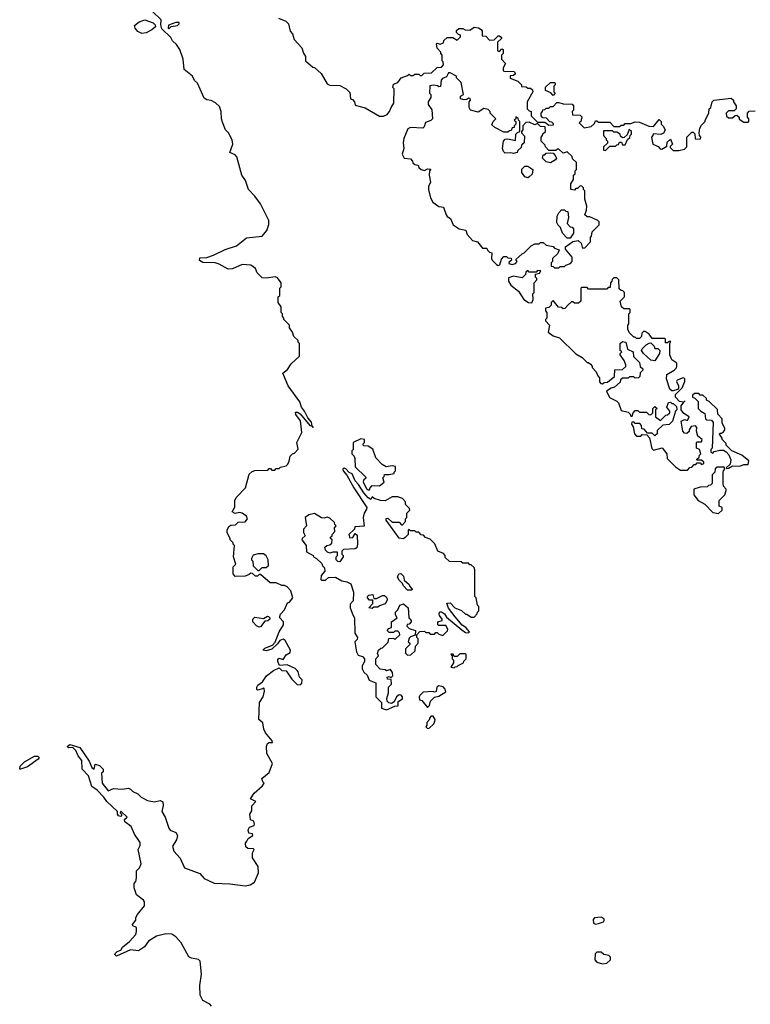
# Model space of a CAD drawing. Extents: x 2551545 to 2886624, y 315747 to 489036.
# Tile 84 of 119: x 2674660 to 2679830, y 395291 to 402255. Entities that reach past the tile are written whole.
import ezdxf

# ---------------------------------------------------------------- set-up
doc = ezdxf.new("R2010")
doc.units = 0

msp = doc.modelspace()

# ---------------------------------------------------------------- linework, layer by layer
at = {"layer": '0CON10XD'}
for points in [[(2675437.5, 395735), (2675482.5, 395785), (2675487.5, 395805), (2675487.5, 395835), (2675460, 395845), (2675457.5, 395855), (2675482.5, 395885), (2675482.5, 395905), (2675492.5, 395925), (2675543, 395987), (2675542.5, 396015), (2675535, 396027.5), (2675487.5, 396065), (2675470, 396115), (2675470, 396145), (2675481.7, 396158.3), (2675486.7, 396185), (2675487.5, 396235), (2675507.5, 396255), (2675520, 396285), (2675497.5, 396385), (2675512.5, 396415), (2675513.3, 396435), (2675473.3, 396493.3), (2675449.2, 396549.2), (2675405, 396582.5), (2675402.5, 396597.5), (2675420, 396615), (2675375, 396657.5), (2675370, 396645), (2675380, 396635), (2675380, 396625), (2675375, 396620), (2675360, 396625), (2675353.3, 396635), (2675352.5, 396655), (2675276.2, 396725), (2675256, 396756), (2675208.8, 396805), (2675171.7, 396831.7), (2675147, 396907), (2675102.5, 396955), (2675099.4, 397015), (2675075, 397048), (2675057, 397087), (2675037, 397107), (2675005.8, 397105.8), (2674996, 397115), (2675015, 397128.1), (2675086.6, 397106.6), (2675151.2, 397011.2), (2675170, 396965), (2675187, 396953), (2675195, 396990), (2675225, 396980), (2675250, 396955), (2675250, 396935), (2675240, 396925), (2675243.3, 396855), (2675285, 396800), (2675325, 396816.7), (2675385, 396812.5), (2675429.3, 396819.3), (2675445, 396812.5), (2675460, 396795), (2675495, 396780), (2675520, 396755), (2675565, 396732.5), (2675615, 396722.5), (2675655, 396732.5), (2675673, 396723), (2675676.4, 396696.4), (2675666.7, 396655), (2675688.8, 396615), (2675716.4, 396536.4), (2675725, 396522.5), (2675765, 396506.7), (2675776.7, 396485), (2675770, 396455), (2675740.7, 396409.3), (2675750, 396375), (2675796.2, 396325), (2675827, 396257), (2675935, 396215.8), (2675965, 396181.2), (2676035, 396147.5), (2676145.9, 396144.1), (2676255, 396128.1), (2676290, 396135), (2676321.2, 396155), (2676349.3, 396220.7), (2676346.4, 396266.4), (2676307, 396327), (2676307, 396363), (2676320, 396385), (2676315, 396390), (2676275, 396392.5), (2676260, 396405), (2676258.3, 396431.7), (2676267.5, 396445), (2676277, 396463), (2676310, 396485), (2676307, 396497), (2676280.7, 396500.7), (2676277.5, 396525), (2676287, 396543), (2676320, 396555), (2676322.5, 396565), (2676316.4, 396586.4), (2676292.5, 396595), (2676287.5, 396635), (2676301.7, 396658.3), (2676302.5, 396695), (2676330, 396725), (2676292.5, 396745), (2676320, 396785), (2676377.5, 396835), (2676390, 396855), (2676380, 396865), (2676373, 396887), (2676425, 396930), (2676450, 396995), (2676410, 397065), (2676407.5, 397115), (2676413.6, 397136.4), (2676425, 397142.5), (2676448.3, 397141.7), (2676447.5, 397155), (2676400.3, 397210.3), (2676387.7, 397237.7), (2676380.7, 397280.7), (2676353.3, 397305), (2676357.5, 397425), (2676382.5, 397465), (2676392.5, 397505), (2676390, 397525), (2676385, 397530), (2676377.5, 397522.5), (2676343.9, 397513.9), (2676338.3, 397518.3), (2676337.5, 397535), (2676345, 397547.5), (2676379.3, 397570.7), (2676407.5, 397615), (2676455, 397651.2), (2676495, 397670), (2676515, 397652.5), (2676545, 397650), (2676585, 397590), (2676625, 397550), (2676648.3, 397551.7), (2676657, 397563), (2676660, 397585), (2676640, 397605), (2676631.7, 397641.7), (2676623, 397653), (2676610, 397665), (2676551.7, 397691.7), (2676498.3, 397688.3), (2676486.7, 397715), (2676487.5, 397732.5), (2676495, 397740), (2676525, 397730), (2676545, 397762.5), (2676575, 397780), (2676576.7, 397795), (2676537.5, 397865), (2676525, 397872.5), (2676500, 397865), (2676485, 397840), (2676445, 397802.5), (2676405, 397790), (2676380, 397795), (2676395, 397810), (2676448.3, 397831.7), (2676468.3, 397851.7), (2676496.7, 397925), (2676527.5, 397975), (2676527, 397997), (2676500, 398025), (2676500, 398035), (2676505, 398050), (2676535, 398080), (2676555, 398130), (2676570, 398135), (2676592.5, 398165), (2676577.5, 398215), (2676553, 398243), (2676535, 398252.5), (2676515, 398252.5), (2676475, 398272.5), (2676433, 398273), (2676365, 398330), (2676355, 398330), (2676341.7, 398318.3), (2676328.3, 398318.3), (2676308.3, 398338.3), (2676295, 398340), (2676285, 398330), (2676255, 398320), (2676185, 398317.5), (2676170, 398335), (2676170, 398385), (2676190, 398405), (2676173.3, 398455), (2676180, 398535), (2676170, 398545), (2676170, 398555), (2676150, 398575), (2676150, 398585), (2676127.5, 398625), (2676127.5, 398645), (2676140.7, 398669.3), (2676155, 398680), (2676187, 398683), (2676205, 398700), (2676255, 398702.5), (2676272.5, 398725), (2676265, 398742.5), (2676233.9, 398763.9), (2676215, 398770), (2676185, 398763.3), (2676162.5, 398775), (2676181.7, 398808.3), (2676182.5, 398855), (2676192.5, 398875), (2676257.5, 398945), (2676285, 399040), (2676305, 399060), (2676325, 399067.5), (2676415, 399070), (2676425, 399080), (2676435, 399080), (2676445, 399070), (2676465, 399070), (2676475, 399080), (2676495, 399080), (2676505, 399090), (2676545, 399100), (2676558.3, 399111.7), (2676567.5, 399132.5), (2676573, 399167), (2676590, 399185), (2676605, 399190), (2676631.7, 399218.3), (2676620, 399265), (2676657.5, 399335), (2676647, 399417), (2676613, 399463), (2676611.7, 399478.3), (2676625, 399480), (2676645, 399467.5), (2676714.1, 399384.1), (2676730, 399380), (2676735, 399370), (2676737.5, 399375), (2676730, 399380), (2676725, 399407.5), (2676698.8, 399438.8), (2676676.2, 399485), (2676654.1, 399514.1), (2676641.2, 399551.2), (2676559.2, 399665), (2676522.5, 399755), (2676555, 399780), (2676580, 399820), (2676640, 399875), (2676640, 399965), (2676630, 399975), (2676630, 399985), (2676600, 400015), (2676590, 400045), (2676570, 400075), (2676570, 400095), (2676530, 400135), (2676530, 400145), (2676520, 400155), (2676520, 400175), (2676510, 400185), (2676510, 400225), (2676490, 400255), (2676490, 400295), (2676500, 400305), (2676500, 400355), (2676510, 400365), (2676510, 400395), (2676485, 400430), (2676467, 400437), (2676405, 400427.5), (2676375, 400430), (2676340, 400465), (2676327.5, 400495), (2676295, 400520), (2676235, 400522.5), (2676167, 400493), (2676135, 400490), (2676072.5, 400525), (2676044.2, 400534.2), (2675955, 400536.9), (2675933, 400553), (2675935, 400570), (2675985, 400572.9), (2676030.9, 400589.1), (2676115, 400630), (2676193.6, 400656.4), (2676265, 400713.3), (2676377, 400723), (2676410, 400765), (2676423, 400807), (2676423.3, 400835), (2676363.6, 400953.6), (2676325, 401007.5), (2676280, 401055), (2676257, 401117), (2676232.5, 401155), (2676196.1, 401286.1), (2676185, 401300), (2676147.5, 401315), (2676167.5, 401375), (2676162.5, 401405), (2676137.5, 401455), (2676116.4, 401476.4), (2676095, 401530), (2676087.5, 401555), (2676086.4, 401606.4), (2676075, 401640), (2676045, 401667.5), (2676015, 401682.5), (2675985, 401687.5), (2675965, 401700), (2675917.5, 401805), (2675897.5, 401825), (2675882.5, 401855), (2675823.8, 401903.8), (2675816.4, 401976.4), (2675792.5, 402045), (2675769.3, 402079.3), (2675742.5, 402105), (2675729.3, 402129.3), (2675665, 402190), (2675658.3, 402218.3), (2675660, 402255), (2675597.5, 402315)], [(2676492.5, 402265), (2676542.5, 402245), (2676562.5, 402225), (2676573, 402173), (2676590, 402155), (2676602.5, 402115), (2676657.5, 402055), (2676668.3, 402018.3), (2676682.5, 401995), (2676682.5, 401965), (2676735, 401920), (2676745, 401917.5), (2676792.5, 401875), (2676835, 401802.5), (2676855, 401792.5), (2676925, 401790), (2676970, 401765), (2676995, 401740), (2677000, 401695), (2677015, 401690), (2677030, 401675), (2677035, 401650), (2677105, 401632.5), (2677205, 401572.5), (2677235, 401572.5), (2677260, 401585), (2677277.5, 401605), (2677287.5, 401635), (2677306.7, 401665), (2677310, 401765), (2677300, 401775), (2677305, 401800), (2677335, 401810), (2677360, 401845), (2677405, 401860), (2677415, 401870), (2677425, 401860), (2677445, 401860), (2677455, 401870), (2677485, 401870), (2677495, 401860), (2677505, 401860), (2677523, 401877), (2677575, 401880), (2677613, 401917), (2677645, 401920), (2677660, 401935), (2677657, 401957), (2677650, 401965), (2677650, 402005), (2677640, 402015), (2677640, 402025), (2677613, 402053), (2677610, 402085), (2677615, 402090), (2677635, 402082.5), (2677658.3, 402091.7), (2677661.7, 402108.3), (2677685, 402130), (2677725, 402130), (2677755, 402110), (2677780, 402135), (2677780, 402145), (2677765, 402150), (2677750, 402165), (2677751.7, 402178.3), (2677768.3, 402191.7), (2677795, 402192.5), (2677813, 402183), (2677845, 402180), (2677875, 402202.5), (2677906.4, 402196.4), (2677926.4, 402186.4), (2677932.5, 402175), (2677931.7, 402141.7), (2677958.3, 402138.3), (2677985, 402110), (2678017.5, 402112.5), (2678045, 402140), (2678055, 402140), (2678068.3, 402128.3), (2678068.3, 402121.7), (2678040, 402095), (2678040, 402035), (2678055, 402030), (2678071.7, 402048.3), (2678080, 402045), (2678080, 402015), (2678070, 402005), (2678070, 401975), (2678097.5, 401945), (2678080, 401915), (2678080, 401895), (2678085, 401890), (2678158.3, 401888.3), (2678168.3, 401871.7), (2678155, 401860), (2678131.7, 401858.3), (2678131.7, 401841.7), (2678185, 401820), (2678210, 401795), (2678211.7, 401781.7), (2678245, 401780), (2678255, 401770), (2678275, 401770), (2678288.3, 401758.3), (2678290, 401745), (2678250, 401675), (2678250, 401625), (2678265, 401610), (2678280, 401605), (2678280, 401575), (2678285, 401570)], [(2675525, 402157.5), (2675495, 402172.5), (2675477.5, 402195), (2675472.5, 402215), (2675505, 402240), (2675545, 402253.3), (2675603.6, 402233.6), (2675618.3, 402218.3), (2675620, 402205), (2675595, 402182.5), (2675555, 402162.5), (2675525, 402157.5)], [(2675715, 402190), (2675732.5, 402207.5), (2675776, 402215), (2675787.5, 402225), (2675788.8, 402235), (2675764.4, 402235.6), (2675713.3, 402216.7), (2675710, 402195), (2675715, 402190)], [(2678475, 400500), (2678485, 400510), (2678515, 400510), (2678525, 400520), (2678558.3, 400531.7), (2678570, 400545), (2678570, 400575), (2678521.7, 400631.7), (2678521.7, 400648.3), (2678573, 400687), (2678613, 400693), (2678632.5, 400675), (2678640, 400645), (2678645, 400640), (2678658.3, 400641.7), (2678700, 400685), (2678700, 400715), (2678707, 400723), (2678710, 400755), (2678760, 400805), (2678760, 400825), (2678750, 400835), (2678695, 400860), (2678675, 400860), (2678660, 400875), (2678671.7, 400908.3), (2678672.5, 400935), (2678660, 400985), (2678660, 401045), (2678650, 401055), (2678650, 401065), (2678638.3, 401078.3), (2678625, 401080), (2678608.3, 401061.7), (2678595, 401060), (2678585, 401050), (2678560, 401055), (2678560, 401095), (2678580, 401125), (2678580, 401155), (2678590, 401165), (2678590, 401185), (2678600, 401195), (2678600, 401245), (2678571.7, 401271.7), (2678568.3, 401288.3), (2678535, 401320), (2678505, 401310), (2678475, 401340), (2678465, 401340), (2678455, 401330), (2678405, 401330), (2678380, 401355), (2678378.3, 401368.3), (2678350, 401395), (2678350, 401425), (2678360, 401435), (2678361.7, 401448.3), (2678380, 401465), (2678378.3, 401498.3), (2678345, 401500), (2678325, 401520), (2678305, 401512.5), (2678265, 401530), (2678241.7, 401528.3), (2678220, 401505), (2678220, 401475), (2678210, 401465), (2678210, 401455), (2678231.7, 401431.7), (2678230, 401385), (2678211.7, 401368.3), (2678208.3, 401351.7), (2678185, 401330), (2678180, 401315), (2678155, 401307.5), (2678135, 401312.5), (2678095, 401310), (2678083, 401323), (2678077.5, 401345), (2678082.5, 401395), (2678095, 401410), (2678115, 401412.5), (2678168.3, 401401.7), (2678170, 401445), (2678181.7, 401458.3), (2678200, 401465), (2678200, 401535), (2678190, 401545), (2678188.3, 401558.3), (2678171.7, 401568.3), (2678170, 401555), (2678160, 401545), (2678170, 401535), (2678170, 401515), (2678160, 401505), (2678158.3, 401491.7), (2678145, 401490), (2678138.3, 401471.7), (2678125, 401470), (2678115, 401460), (2678085, 401460), (2678023, 401493), (2678001.7, 401511.7), (2678010, 401535), (2678030, 401555), (2677990, 401595), (2677990, 401605), (2677975, 401620), (2677945, 401627.5), (2677905, 401600), (2677850, 401615), (2677840, 401635), (2677840, 401675), (2677850, 401685), (2677848.3, 401698.3), (2677835, 401700), (2677825, 401690), (2677805, 401687.5), (2677780, 401695), (2677780, 401715), (2677800, 401725), (2677785, 401810), (2677750, 401845), (2677750, 401855), (2677705, 401880), (2677695, 401880), (2677679.3, 401850.7), (2677651.7, 401838.3), (2677643, 401827), (2677638.3, 401781.7), (2677625, 401780), (2677617.5, 401787.5), (2677585, 401792.5), (2677563, 401787), (2677560, 401735), (2677570, 401725), (2677570, 401705), (2677550, 401675), (2677550, 401655), (2677577, 401617), (2677580, 401555), (2677568.3, 401541.7), (2677531.7, 401528.3), (2677521.7, 401498.3), (2677511.7, 401488.3), (2677425, 401492.5), (2677407, 401483), (2677377.5, 401415), (2677373.3, 401385), (2677377.5, 401345), (2677367.5, 401305), (2677380, 401275), (2677425, 401270), (2677440, 401255), (2677441.7, 401241.7), (2677455, 401230), (2677480, 401225), (2677485, 401210), (2677500, 401195), (2677525, 401187.5), (2677545, 401200), (2677568.3, 401198.3), (2677560, 401185), (2677557.5, 401155), (2677567.5, 401105), (2677553.6, 401076.4), (2677553.3, 401055), (2677567.5, 400995), (2677582.5, 400965), (2677625, 400933.3), (2677658.3, 400928.3), (2677677.5, 400875), (2677684, 400864), (2677708.3, 400848.3), (2677727.5, 400805), (2677770, 400775), (2677816.7, 400766.7), (2677827.5, 400735), (2677865, 400692.5), (2677900, 400685), (2677935, 400640), (2677965, 400640), (2677970, 400625), (2677985, 400610), (2678000, 400605), (2677997.5, 400565), (2678002.5, 400555), (2678035, 400522.5), (2678045, 400517.5), (2678058.3, 400521.7), (2678068.3, 400561.7), (2678085, 400580), (2678105, 400580), (2678115, 400570), (2678138.3, 400568.3), (2678140, 400555), (2678121.7, 400538.3), (2678121.7, 400531.7), (2678145, 400522.5), (2678168.3, 400531.7), (2678180, 400545), (2678171.7, 400558.3), (2678215, 400600), (2678230, 400605), (2678280, 400655), (2678305, 400670), (2678335, 400670), (2678345, 400680), (2678365, 400680), (2678385, 400660), (2678435, 400650), (2678445, 400640), (2678478.3, 400628.3), (2678468.3, 400601.7), (2678430, 400565), (2678430, 400545), (2678420, 400535), (2678421.7, 400511.7), (2678435, 400510), (2678445, 400500), (2678475, 400500)], [(2678435, 401720), (2678418.3, 401738.3), (2678380, 401755), (2678381.7, 401778.3), (2678415, 401810), (2678445, 401810), (2678450, 401805), (2678450, 401795), (2678440, 401785), (2678440, 401745), (2678450, 401735), (2678435, 401720)], [(2678285, 401570), (2678325, 401530), (2678375, 401530), (2678405, 401510), (2678438.3, 401511.7), (2678438.3, 401518.3), (2678425, 401530), (2678411.7, 401531.7), (2678388.3, 401558.3), (2678361.7, 401561.7), (2678350, 401575), (2678350, 401595), (2678360, 401605), (2678361.7, 401618.3), (2678375, 401620), (2678385, 401630), (2678405, 401630), (2678415, 401640), (2678435, 401640), (2678461.7, 401668.3), (2678475, 401670), (2678505, 401660), (2678568.3, 401658.3), (2678580, 401645), (2678580, 401615), (2678570, 401605), (2678571.7, 401581.7), (2678625, 401580), (2678638.3, 401568.3), (2678630, 401535), (2678620, 401525), (2678655, 401490), (2678705, 401500), (2678728.3, 401521.7), (2678735, 401540), (2678745, 401540), (2678755, 401530), (2678835, 401530), (2678865, 401500), (2678905, 401500), (2678915, 401510), (2678935, 401510), (2678945, 401520), (2678985, 401520), (2679015, 401532.5), (2679045, 401530), (2679113, 401503), (2679145, 401500), (2679185, 401550), (2679200, 401535), (2679200, 401515), (2679215, 401500), (2679227, 401473), (2679216.4, 401453.6), (2679197, 401443), (2679141.7, 401448.3), (2679140, 401435), (2679130, 401425), (2679140, 401375), (2679178.3, 401358.3), (2679191.7, 401341.7), (2679205, 401340), (2679238.3, 401361.7), (2679241.7, 401388.3), (2679265, 401410), (2679280, 401375), (2679261.7, 401358.3), (2679261.7, 401351.7), (2679285, 401330), (2679325, 401330), (2679365, 401340), (2679380, 401355), (2679380, 401425), (2679415, 401460), (2679425, 401460), (2679438.3, 401448.3), (2679440, 401415), (2679445, 401410), (2679478.3, 401411.7), (2679480, 401425), (2679470, 401435), (2679467.5, 401455), (2679473, 401487), (2679485, 401510), (2679510, 401535), (2679510, 401545), (2679537, 401593), (2679540, 401625), (2679550, 401635), (2679560, 401675), (2679573, 401687), (2679695, 401700), (2679710, 401685), (2679710, 401675), (2679730, 401645), (2679730, 401625), (2679715, 401610), (2679675, 401610), (2679660, 401595), (2679661.7, 401571.7), (2679675, 401560), (2679705, 401560), (2679721.7, 401578.3), (2679735, 401580), (2679750, 401565), (2679751.7, 401551.7), (2679785, 401530), (2679815, 401530), (2679820, 401535), (2679820, 401555), (2679810, 401565), (2679810, 401595), (2679821.7, 401608.3), (2679865, 401610)], [(2678805, 401330), (2678835, 401360), (2678875, 401360), (2678885, 401370), (2678898.3, 401371.7), (2678905, 401390), (2678918.3, 401388.3), (2678925, 401370), (2678945, 401370), (2678961.7, 401408.3), (2678978.3, 401421.7), (2678980, 401435), (2678990, 401445), (2678990, 401465), (2678971.7, 401478.3), (2678958.3, 401441.7), (2678938.3, 401421.7), (2678925, 401420), (2678911.7, 401431.7), (2678910, 401445), (2678885, 401460), (2678865, 401460), (2678855, 401470), (2678791.7, 401468.3), (2678790, 401435), (2678810, 401415), (2678810, 401405), (2678820, 401395), (2678818.3, 401381.7), (2678790, 401355), (2678791.7, 401331.7), (2678805, 401330)], [(2678415, 401242.5), (2678385, 401250), (2678360, 401275), (2678365, 401300), (2678375, 401300), (2678385, 401310), (2678415, 401312.5), (2678435, 401310), (2678450, 401295), (2678457.5, 401275), (2678452.5, 401265), (2678415, 401242.5)], [(2678255, 401137.5), (2678235, 401142.5), (2678213.6, 401173.6), (2678213, 401197), (2678235, 401220), (2678255, 401220), (2678290, 401195), (2678287, 401163), (2678265, 401142.5), (2678255, 401137.5)], [(2678555, 400710), (2678535, 400710), (2678500, 400745), (2678487.5, 400785), (2678470.7, 400800.7), (2678460.7, 400820.7), (2678462.5, 400865), (2678475, 400890), (2678495, 400910), (2678515, 400910), (2678525, 400900), (2678538.3, 400898.3), (2678542.5, 400855), (2678533, 400813), (2678555, 400790), (2678568.3, 400788.3), (2678580, 400775), (2678580, 400745), (2678555, 400710)], [(2678285, 400252.5), (2678292.5, 400275), (2678290, 400315), (2678300, 400325), (2678300, 400395), (2678320, 400415), (2678320, 400425), (2678310, 400435), (2678310, 400455), (2678338.3, 400461.7), (2678348.3, 400478.3), (2678325, 400480), (2678315, 400470), (2678265, 400470), (2678255, 400480), (2678241.7, 400468.3), (2678238.3, 400451.7), (2678215, 400430), (2678155, 400440), (2678120, 400430), (2678120, 400405), (2678135, 400377.5), (2678190, 400335), (2678227.5, 400275), (2678260, 400255), (2678285, 400252.5)], [(2679385, 399070), (2679401.7, 399088.3), (2679415, 399090), (2679431.7, 399108.3), (2679445, 399110), (2679455, 399120), (2679475, 399120), (2679485, 399110), (2679500, 399115), (2679500, 399125), (2679485, 399140), (2679455, 399140), (2679450, 399145), (2679468.3, 399161.7), (2679470, 399175), (2679480, 399185), (2679470, 399215), (2679450, 399225), (2679450, 399265), (2679455, 399270), (2679485, 399270), (2679490, 399285), (2679458.3, 399308.3), (2679450, 399345), (2679451.7, 399371.7), (2679441.7, 399381.7), (2679411.7, 399378.3), (2679397.5, 399355), (2679397, 399343), (2679381.7, 399328.3), (2679365, 399330), (2679352.5, 399345), (2679340, 399415), (2679365, 399427.5), (2679385, 399420), (2679396.4, 399446.4), (2679360.7, 399470.7), (2679340, 399495), (2679340, 399525), (2679360.7, 399549.4), (2679368.3, 399558.3), (2679360.7, 399549.4), (2679330, 399555), (2679300, 399585), (2679300, 399605), (2679348.3, 399651.7), (2679367.5, 399695), (2679367, 399717), (2679355, 399722.5), (2679312.5, 399705), (2679307.5, 399695), (2679322.5, 399665), (2679321.7, 399648.3), (2679315, 399640), (2679285, 399630), (2679275, 399630), (2679261.2, 399641.2), (2679236.7, 399715), (2679240, 399745), (2679290, 399775), (2679307, 399793), (2679310, 399805), (2679310, 399825), (2679275, 399850), (2679260, 399885), (2679260, 399965), (2679268.3, 399978.3), (2679255, 399980), (2679245, 399970), (2679230, 399970), (2679230, 399995), (2679225, 400000), (2679135, 400000), (2679115, 400030), (2679085, 400050), (2679075, 400050), (2679061.7, 400038.3), (2679060, 400015), (2679045, 400000), (2679025, 400000), (2679015, 400010), (2679005, 400010), (2678971.7, 400041.7), (2678962.5, 400065), (2678962.5, 400095), (2678970, 400105), (2678970, 400175), (2678980, 400185), (2678980, 400205), (2678975, 400210), (2678935, 400210), (2678917.5, 400225), (2678910, 400265), (2678940, 400295), (2678940, 400325), (2678928.3, 400338.3), (2678915, 400340), (2678901.7, 400351.7), (2678900, 400415), (2678885, 400430), (2678865, 400430), (2678851.7, 400418.3), (2678850, 400405), (2678840, 400395), (2678838.3, 400361.7), (2678825, 400360), (2678815, 400350), (2678685, 400350), (2678675, 400360), (2678635, 400360), (2678630, 400355), (2678630, 400265), (2678615, 400250), (2678585, 400250), (2678575, 400260), (2678565, 400260), (2678541.7, 400238.3), (2678518.3, 400211.7), (2678505, 400210), (2678495, 400220), (2678471.7, 400221.7), (2678435, 400270), (2678420, 400255), (2678420, 400235), (2678405, 400220), (2678380, 400215), (2678380, 400195), (2678390, 400185), (2678390, 400145), (2678380, 400135), (2678380, 400125), (2678410, 400095), (2678400, 400045), (2678435, 400020), (2678480, 400005), (2678595, 399892.5), (2678640, 399865), (2678675, 399830), (2678685, 399830), (2678698.3, 399818.3), (2678710, 399805), (2678710, 399795), (2678740, 399765), (2678750, 399735), (2678761.7, 399721.7), (2678763, 399693), (2678771.7, 399681.7), (2678785, 399680), (2678795, 399690), (2678818.3, 399691.7), (2678868.3, 399731.7), (2678871.7, 399778.3), (2678925, 399780), (2678948.3, 399801.7), (2678950, 399815), (2678937.5, 399845), (2678910, 399885), (2678910, 399895), (2678920, 399905), (2678910, 399915), (2678910, 399965), (2678925, 399980), (2678950, 399975), (2678960, 399925), (2679000, 399905), (2679003, 399873), (2679045, 399830), (2679051.7, 399801.7), (2679070, 399785), (2679070, 399775), (2679051.7, 399758.3), (2679047.5, 399732.5), (2679038.3, 399721.7), (2679015, 399720), (2679005, 399730), (2678975, 399730), (2678965, 399720), (2678925, 399720), (2678911.7, 399708.3), (2678908.3, 399691.7), (2678870, 399655), (2678845, 399650), (2678811.7, 399628.3), (2678833.6, 399583.6), (2678885, 399557.5), (2678897.5, 399545), (2678915, 399490), (2678965, 399480), (2678980, 399465), (2678985, 399450), (2678995, 399450), (2679000, 399475), (2679015, 399490), (2679035, 399490), (2679045, 399480), (2679095, 399480), (2679111.7, 399461.7), (2679125, 399460), (2679140, 399475), (2679140, 399505), (2679155, 399520), (2679170, 399505), (2679160, 399495), (2679160, 399445), (2679195, 399420), (2679231.7, 399458.3), (2679245, 399460), (2679260, 399475), (2679260, 399485), (2679240, 399515), (2679251.7, 399548.3), (2679265, 399550), (2679275, 399540), (2679285, 399540), (2679308.3, 399518.3), (2679310, 399495), (2679300, 399485), (2679280, 399415), (2679255, 399392.5), (2679211.7, 399388.3), (2679171.7, 399348.3), (2679170, 399325), (2679155, 399312.5), (2679135, 399330), (2679101.7, 399331.7), (2679078.3, 399358.3), (2679061.7, 399361.7), (2679060, 399385), (2679048.3, 399398.3), (2679015, 399400), (2679005, 399410), (2678991.7, 399408.3), (2678990, 399395), (2679000, 399375), (2679010, 399325), (2679025, 399310), (2679055, 399310), (2679065, 399320), (2679098.3, 399318.3), (2679117, 399297), (2679133, 399223), (2679145, 399210), (2679207, 399227), (2679240, 399185), (2679241.7, 399151.7), (2679301.7, 399091.7), (2679335, 399070), (2679385, 399070)], [(2679155, 399843.3), (2679125, 399847.5), (2679073.6, 399893.6), (2679060, 399915), (2679063.6, 399926.4), (2679093.6, 399956.4), (2679115, 399967.5), (2679125, 399970), (2679150, 399945), (2679155, 399930), (2679175, 399930), (2679190, 399915), (2679187.5, 399895), (2679155, 399843.3)], [(2679665, 399080), (2679675, 399082.5), (2679705, 399100), (2679755, 399097.5), (2679785, 399110), (2679815, 399110), (2679820, 399135), (2679770, 399175), (2679700, 399205), (2679660, 399245), (2679658.3, 399258.3), (2679630, 399285), (2679630, 399295), (2679613, 399323), (2679615, 399330), (2679625, 399330), (2679639.3, 399340.7), (2679650, 399355), (2679650, 399365), (2679630.7, 399400.7), (2679631.7, 399431.7), (2679600, 399465), (2679597, 399497), (2679540, 399555), (2679520, 399565), (2679520, 399575), (2679495, 399600), (2679475, 399600), (2679465, 399610), (2679435, 399610), (2679421.7, 399598.3), (2679420, 399585), (2679438.3, 399578.3), (2679460, 399555), (2679460, 399505), (2679480, 399485), (2679509.3, 399469.3), (2679512.5, 399432.5), (2679520, 399425), (2679555, 399422.5), (2679566.1, 399406.1), (2679560, 399225), (2679550, 399215), (2679550, 399195), (2679565, 399190), (2679575, 399200), (2679615, 399210), (2679639.3, 399209.3), (2679658.3, 399198.3), (2679677, 399177), (2679691.7, 399141.7), (2679688.3, 399111.7), (2679660, 399085), (2679665, 399080)], [(2677135, 398930), (2677140, 398945), (2677155, 398960), (2677205, 398957.5), (2677240, 398985), (2677230, 399015), (2677240, 399025), (2677241.7, 399038.3), (2677275, 399037.5), (2677310, 399045), (2677310, 399055), (2677320, 399065), (2677320, 399095), (2677295, 399100), (2677252.5, 399092.5), (2677225, 399110), (2677180, 399155), (2677158.3, 399218.3), (2677125, 399237.5), (2677091.7, 399241.7), (2677090, 399255), (2677100, 399265), (2677100, 399285), (2677075, 399290), (2677020, 399265), (2677020, 399215), (2677010, 399205), (2677010, 399185), (2677027, 399167), (2677031.7, 399151.7), (2677033, 399093), (2677108.3, 399018.3), (2677108.3, 399011.7), (2677091.7, 398998.3), (2677090, 398985), (2677115, 398940), (2677125, 398930), (2677135, 398930)], [(2677255, 397372.5), (2677315, 397400), (2677338.3, 397401.7), (2677338.3, 397431.7), (2677368.3, 397451.7), (2677370, 397465), (2677358.3, 397478.3), (2677345, 397480), (2677327.5, 397465), (2677309.3, 397430.7), (2677291.7, 397418.3), (2677273, 397423), (2677260, 397435), (2677257.5, 397455), (2677270, 397495), (2677270, 397535), (2677290, 397555), (2677288.3, 397588.3), (2677261.7, 397591.7), (2677260, 397605), (2677275, 397610), (2677288.3, 397601.7), (2677300, 397615), (2677297, 397637), (2677285, 397660), (2677255, 397650), (2677247, 397657), (2677211.7, 397661.7), (2677180, 397695), (2677180, 397735), (2677200, 397755), (2677192.5, 397772.5), (2677200, 397795), (2677215, 397810), (2677228.3, 397811.7), (2677258.3, 397841.7), (2677267, 397853), (2677271.7, 397878.3), (2677305, 397880), (2677315, 397870), (2677350, 397905), (2677348.3, 397918.3), (2677335, 397930), (2677315, 397930), (2677305, 397920), (2677275, 397920), (2677260, 397935), (2677271.7, 397948.3), (2677290, 397955), (2677290, 397995), (2677330, 398025), (2677320, 398045), (2677320, 398065), (2677335, 398080), (2677350, 398115), (2677375, 398122.5), (2677410, 398095), (2677412.5, 398025), (2677430, 398005), (2677430, 397995), (2677415, 397980), (2677401.7, 397978.3), (2677400, 397965), (2677415, 397950), (2677460, 397935), (2677458.3, 397901.7), (2677425, 397890), (2677415, 397880), (2677410, 397855), (2677420, 397845), (2677420, 397835), (2677390, 397805), (2677390, 397775), (2677405, 397760), (2677428.3, 397761.7), (2677458.3, 397791.7), (2677460, 397825), (2677480, 397845), (2677480, 397875), (2677470, 397885), (2677470, 397905), (2677491.7, 397928.3), (2677525, 397930), (2677535, 397920), (2677555, 397920), (2677565, 397910), (2677595, 397910), (2677605, 397920), (2677615, 397920), (2677625, 397910), (2677655, 397900), (2677688.3, 397931.7), (2677690, 397945), (2677675, 397970), (2677625, 397970), (2677620, 397975), (2677620, 397995), (2677650, 398005), (2677650, 398015), (2677630.7, 398040.7), (2677627.5, 398055), (2677632.5, 398067.5), (2677645, 398066.7), (2677665, 398053.3), (2677680, 398030), (2677789.5, 397939.5), (2677815, 397921.2), (2677835, 397917.5), (2677842.5, 397925), (2677815.9, 397955.9), (2677792, 397972), (2677741.2, 398031.2), (2677695, 398092.5), (2677682.5, 398127.5), (2677705, 398130), (2677740, 398095), (2677787, 398077), (2677815, 398050), (2677825, 398050), (2677855, 398030), (2677875, 398030), (2677898.3, 398051.7), (2677900, 398065), (2677910, 398075), (2677910, 398105), (2677900, 398115), (2677890, 398165), (2677880, 398175), (2677880, 398365), (2677875, 398380), (2677855, 398400), (2677845, 398400), (2677835, 398410), (2677795, 398410), (2677785, 398420), (2677701.7, 398421.7), (2677671.7, 398451.7), (2677670, 398465), (2677658.3, 398478.3), (2677620, 398495), (2677598.3, 398548.3), (2677565, 398580), (2677531.7, 398591.7), (2677518.3, 398608.3), (2677501.7, 398611.7), (2677485, 398630), (2677465, 398630), (2677455, 398640), (2677425, 398640), (2677415, 398650), (2677410, 398645), (2677410, 398615), (2677388.3, 398591.7), (2677375, 398582.5), (2677345, 398587.5), (2677253.3, 398715), (2677252.5, 398727.5), (2677265, 398730), (2677295, 398700), (2677345, 398700), (2677361.7, 398681.7), (2677368.3, 398681.7), (2677390, 398705), (2677390, 398725), (2677400, 398735), (2677400, 398765), (2677420, 398785), (2677418.3, 398798.3), (2677390, 398825), (2677390, 398845), (2677368.3, 398868.3), (2677335, 398880), (2677295, 398880), (2677245, 398852.5), (2677213.6, 398853.6), (2677168.3, 398868.3), (2677155, 398880), (2677145, 398862.5), (2677125, 398872.5), (2677095, 398907.5), (2677058.3, 398968.3), (2677033.9, 398993.9), (2677013, 399043), (2676991.7, 399051.7), (2676967.5, 399077.5), (2676955, 399082.5), (2676947.5, 399075), (2676948.8, 399065), (2676975, 399032.5), (2677024.4, 398944.4), (2677116, 398805), (2677115, 398792.5), (2677096.7, 398765), (2677090, 398735), (2677098.3, 398671.7), (2677031.7, 398668.3), (2677028.3, 398651.7), (2676990, 398615), (2676995, 398590), (2677018.3, 398591.7), (2677035, 398620), (2677048.3, 398608.3), (2677050, 398545), (2677045, 398520), (2677035, 398512.5), (2676951.7, 398508.3), (2676940, 398495), (2676940, 398475), (2676950, 398465), (2676950, 398455), (2676925, 398420), (2676911.7, 398421.7), (2676900, 398435), (2676900, 398455), (2676910, 398465), (2676908.3, 398488.3), (2676875, 398490), (2676855, 398482.5), (2676838.3, 398488.3), (2676823.3, 398503.3), (2676820, 398525), (2676833, 398537), (2676855, 398540), (2676868.3, 398551.7), (2676870, 398575), (2676860, 398585), (2676860, 398595), (2676870, 398605), (2676870, 398615), (2676890, 398635), (2676888.3, 398661.7), (2676900, 398675), (2676890, 398685), (2676888.3, 398698.3), (2676855, 398730), (2676835, 398737.5), (2676815, 398730), (2676795, 398732.5), (2676745, 398761.2), (2676705, 398753.3), (2676680, 398735), (2676690, 398675), (2676668.3, 398651.7), (2676668.3, 398628.3), (2676680, 398605), (2676660, 398585), (2676657.5, 398575), (2676686.4, 398536.4), (2676690.7, 398490.7), (2676736.4, 398466.4), (2676740, 398455), (2676760, 398445), (2676798.3, 398408.3), (2676801.7, 398391.7), (2676817, 398377), (2676820, 398355), (2676792.5, 398325), (2676790, 398295), (2676795, 398290), (2676825, 398290), (2676845, 398310), (2676895, 398312.5), (2676940, 398285), (2676975, 398280), (2677002.5, 398265), (2677022.5, 398205), (2677020, 398145), (2676998.3, 398121.7), (2676997.5, 398095), (2677017.5, 398045), (2677030, 398025), (2677032.5, 397915), (2677050, 397885), (2677048.3, 397871.7), (2677032.5, 397855), (2677043.9, 397783.9), (2677055, 397760), (2677085, 397750), (2677100, 397735), (2677100, 397715), (2677082.5, 397685), (2677083.6, 397663.6), (2677095, 397640), (2677118.3, 397618.3), (2677133.6, 397583.6), (2677180, 397565), (2677180, 397465), (2677220, 397425), (2677220, 397385), (2677255, 397372.5)], [(2679605, 398762.5), (2679630, 398785), (2679630, 398805), (2679610, 398815), (2679610, 398855), (2679650, 398895), (2679660, 398925), (2679660, 398935), (2679640, 398955), (2679637.5, 398975), (2679638.3, 399051.7), (2679640, 399065), (2679650, 399075), (2679645, 399090), (2679595, 399090), (2679581.7, 399078.3), (2679580, 399055), (2679560, 399035), (2679560, 398975), (2679548.3, 398961.7), (2679535, 398960), (2679525, 398950), (2679475, 398947.5), (2679430, 398935), (2679430, 398895), (2679460, 398855), (2679508.3, 398828.3), (2679565, 398770), (2679605, 398762.5)], [(2676355, 398360), (2676375, 398380), (2676405, 398380), (2676420, 398395), (2676417.5, 398435), (2676403, 398463), (2676385, 398477.5), (2676347, 398477), (2676313, 398467), (2676300, 398445), (2676300, 398435), (2676310, 398425), (2676311.7, 398391.7), (2676345, 398360), (2676355, 398360)], [(2677435, 398220), (2677405, 398220), (2677375, 398250), (2677368.3, 398268.3), (2677345, 398290), (2677333, 398313), (2677343.6, 398336.4), (2677357, 398337), (2677375, 398320), (2677381.7, 398291.7), (2677415, 398260), (2677420, 398245), (2677437, 398227), (2677435, 398220)], [(2677155, 398090), (2677130, 398095), (2677160, 398125), (2677158.3, 398148.3), (2677135, 398150), (2677120, 398165), (2677120, 398175), (2677130, 398185), (2677158.3, 398188.3), (2677165, 398160), (2677185, 398160), (2677228.3, 398181.7), (2677241.7, 398181.7), (2677253, 398173), (2677262.5, 398155), (2677246.4, 398123.6), (2677205, 398110), (2677195, 398100), (2677165, 398100), (2677155, 398090)], [(2676355, 397957.5), (2676335, 397967.5), (2676310, 397995), (2676310, 398015), (2676325, 398030), (2676385, 398020), (2676413, 398037), (2676420, 398035), (2676430, 398025), (2676430, 398015), (2676415, 398002.5), (2676395, 398000), (2676365, 397960), (2676355, 397957.5)], [(2677735, 397670), (2677741.7, 397678.3), (2677755, 397680), (2677761.7, 397688.3), (2677800, 397705), (2677803, 397717), (2677820, 397735), (2677820, 397765), (2677815, 397770), (2677775, 397770), (2677755, 397750), (2677735, 397750), (2677728.3, 397768.3), (2677711.7, 397768.3), (2677720, 397755), (2677720, 397735), (2677730, 397725), (2677730, 397705), (2677710, 397675), (2677735, 397670)], [(2677545, 397390), (2677560, 397405), (2677567.5, 397435), (2677595, 397462.5), (2677625, 397470), (2677675, 397500), (2677670.7, 397520.7), (2677655.8, 397535.8), (2677625, 397543.3), (2677612.5, 397535), (2677606.7, 397503.3), (2677595, 397497.5), (2677585, 397502.5), (2677515, 397497.5), (2677492.5, 397475), (2677487.5, 397465), (2677490, 397445), (2677505, 397440), (2677545, 397390)], [(2677555, 397242.5), (2677590, 397275), (2677597, 397293), (2677600, 397305), (2677585, 397330), (2677571.7, 397328.3), (2677560, 397315), (2677560, 397305), (2677540, 397285), (2677540, 397265), (2677533, 397253), (2677543, 397243), (2677555, 397242.5)], [(2674665, 396953.1), (2674660, 396955), (2674663.3, 396975), (2674693, 397007), (2674765, 397046.2), (2674787.5, 397045), (2674797.5, 397037.5), (2674791.4, 397025), (2674715, 396969.6), (2674665, 396953.1)], [(2678735, 395857.5), (2678755, 395862.5), (2678790, 395875), (2678797, 395883), (2678796.4, 395896.4), (2678775, 395907.5), (2678727, 395903), (2678718.3, 395891.7), (2678720, 395865), (2678735, 395857.5)], [(2676016.8, 395276.8), (2676005, 395292), (2675955, 395316.7), (2675936, 395355), (2675934, 395425), (2675946, 395505), (2675937.5, 395595), (2675925, 395606.7), (2675875, 395616.2), (2675856.1, 395626.1), (2675802, 395725), (2675765, 395768.8), (2675737, 395787), (2675695, 395790), (2675628.3, 395771.7), (2675572, 395738), (2675543, 395697), (2675501.7, 395668.3), (2675445, 395676.7), (2675345, 395632.5), (2675333, 395643), (2675335, 395650), (2675350, 395665), (2675376.4, 395673.6), (2675387.5, 395695), (2675437.5, 395735)], [(2678785, 395577.5), (2678815, 395582.5), (2678840, 395605), (2678840, 395625), (2678830, 395635), (2678793, 395643), (2678775, 395660), (2678745, 395660), (2678731.7, 395648.3), (2678730, 395605), (2678745, 395590), (2678785, 395577.5)]]:
    msp.add_lwpolyline(points, dxfattribs=at)

doc.saveas('drawing.dxf')
